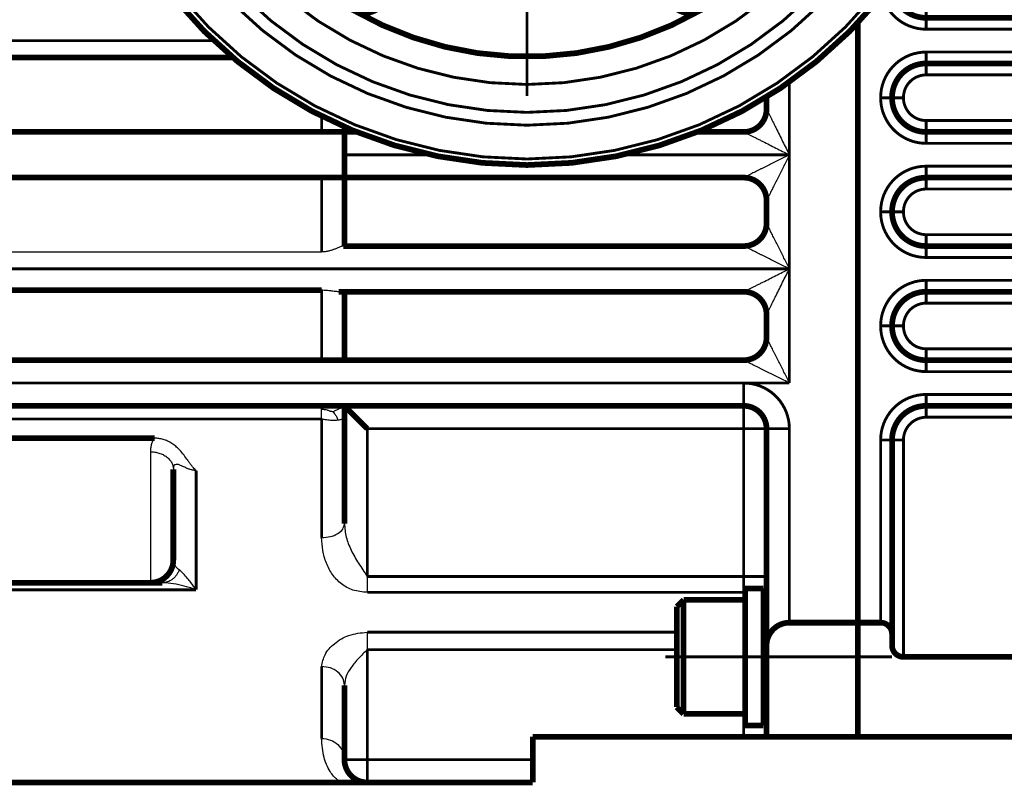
# Model space of a CAD drawing. Header units: inches. Extents: x -736 to 556, y -284 to 278.
# Tile 13 of 28: x -258 to -172, y -90 to -23. Entities that reach past the tile are written whole.
import ezdxf

# ---------------------------------------------------------------- set-up
doc = ezdxf.new("R2010")
doc.units = ezdxf.units.IN
doc.linetypes.add('DOT_CENTER', pattern=[14, 12, -1, 0, -1])
doc.layers.add('1', color=7, linetype='Continuous')

# ---------------------------------------------------------------- blocks, each defined once
blk = doc.blocks.new('1935101005_elesa_speichenhandrad_gn_522_80_k10_a_2_03__92', base_point=(-254.249, -36.15))
at = {"color": 7, "linetype": 'Continuous', "const_width": 0.5}
for points in [[(-173.999, 4.1, 1), (-253.999, 4.1, 1)], [(-198.749, 30.514, 0.267949), (-229.249, 30.514, 0.267949)], [(-229.249, 30.514, 0.57735), (-229.249, -22.314, 0.57735)], [(-226.249, 28.782, 0.57735), (-229.249, 30.514, 0.57735)], [(-198.749, 30.514, 0.57735), (-201.749, 28.782, 0.57735)], [(-198.749, -22.314, 0.57735), (-198.749, 30.514, 0.57735)], [(-216.875, 13.677, 0.050063), (-218.721, 12.915, 0.050063)], [(-215.766, 13.943, 0.028527), (-216.875, 13.677, 0.028527)], [(-213.775, 14.097, 0.050063), (-215.766, 13.943, 0.050063)], [(-212.638, 14.007, 0.028527), (-213.775, 14.097, 0.028527)], [(-210.696, 13.539, 0.050063), (-212.638, 14.007, 0.050063)], [(-218.721, 12.915, 0.028527), (-219.694, 12.32, 0.028527)], [(-209.643, 13.102, 0.028527), (-210.696, 13.539, 0.028527)], [(-207.941, 12.056, 0.050063), (-209.643, 13.102, 0.050063)], [(-219.694, 12.32, 0.050063), (-221.214, 11.024, 0.050063)], [(-207.075, 11.315, 0.028527), (-207.941, 12.056, 0.028527)], [(-221.214, 11.024, 0.028527), (-221.955, 10.158, 0.028527)], [(-205.779, 9.795, 0.050063), (-207.075, 11.315, 0.050063)], [(-221.955, 10.158, 0.050063), (-223.001, 8.455, 0.050063)], [(-205.184, 8.822, 0.028527), (-205.779, 9.795, 0.028527)], [(-223.001, 8.455, 0.028527), (-223.438, 7.402, 0.028527)], [(-204.421, 6.976, 0.050063), (-205.184, 8.822, 0.050063)], [(-223.438, 7.402, 0.050063), (-223.906, 5.461, 0.050063)], [(-204.156, 5.867, 0.028527), (-204.421, 6.976, 0.028527)], [(-204.001, 3.876, 0.050063), (-204.156, 5.867, 0.050063)], [(-223.906, 5.461, 0.028527), (-223.996, 4.324, 0.028527)], [(-253.999, 4.1, 1), (-173.999, 4.1, 1)], [(-223.996, 4.324, 0.050063), (-223.841, 2.333, 0.050063)], [(-204.092, 2.739, 0.028527), (-204.001, 3.876, 0.028527)], [(-204.56, 0.798, 0.050063), (-204.092, 2.739, 0.050063)], [(-223.841, 2.333, 0.028527), (-223.576, 1.224, 0.028527)], [(-223.576, 1.224, 0.050063), (-222.814, -0.622, 0.050063)], [(-204.997, -0.255, 0.028527), (-204.56, 0.798, 0.028527)], [(-222.814, -0.622, 0.028527), (-222.219, -1.595, 0.028527)], [(-206.042, -1.958, 0.050063), (-204.997, -0.255, 0.050063)], [(-222.219, -1.595, 0.050063), (-220.923, -3.115, 0.050063)], [(-206.784, -2.824, 0.028527), (-206.042, -1.958, 0.028527)], [(-208.304, -4.12, 0.050063), (-206.784, -2.824, 0.050063)], [(-220.923, -3.115, 0.028527), (-220.056, -3.856, 0.028527)], [(-220.056, -3.856, 0.050063), (-218.354, -4.902, 0.050063)], [(-209.276, -4.715, 0.028527), (-208.304, -4.12, 0.028527)], [(-218.354, -4.902, 0.028527), (-217.301, -5.339, 0.028527)], [(-217.301, -5.339, 0.050063), (-215.359, -5.807, 0.050063)], [(-211.123, -5.477, 0.050063), (-209.276, -4.715, 0.050063)], [(-215.359, -5.807, 0.028527), (-214.223, -5.897, 0.028527)], [(-214.223, -5.897, 0.050063), (-212.231, -5.743, 0.050063)], [(-212.231, -5.743, 0.028527), (-211.123, -5.477, 0.028527)], [(-229.249, -22.314, 0.57735), (-226.249, -20.582, 0.57735)], [(-201.749, -20.582, 0.57735), (-198.749, -22.314, 0.57735)], [(-229.249, -22.314, 0.267949), (-198.749, -22.314, 0.267949)]]:
    blk.add_lwpolyline(points, format="xyb", dxfattribs=at)
at = {"color": 124, "linetype": 'Continuous', "const_width": 0.25}
for points in [[(-253.469, 4.1, 1), (-174.528, 4.1, 1)], [(-250.509, 4.1, 1), (-177.489, 4.1, 1)], [(-249.385, 4.1, 1), (-178.613, 4.1, 1)], [(-246.939, 4.1, 1), (-181.058, 4.1, 1)]]:
    blk.add_lwpolyline(points, format="xyb", close=True, dxfattribs=at)
at = {"color": 7, "linetype": 'Continuous', "const_width": 0.5}
for points in [[(-226.249, 28.782), (-226.249, -20.582)], [(-201.749, -20.582), (-201.749, 28.782)]]:
    blk.add_lwpolyline(points, dxfattribs=at)
blk.add_lwpolyline([(-225.499, 4.1, 1), (-202.499, 4.1, 1)], format="xyb", close=True, dxfattribs=at)
at = {"layer": '1', "color": 30, "linetype": 'DOT_CENTER', "const_width": 0.25}
for points in [[(-213.999, 38.04), (-213.999, -29.84)], [(-180.058, 4.1), (-247.939, 4.1)]]:
    blk.add_lwpolyline(points, dxfattribs=at)
blk = doc.blocks.new('1935101005_elesa_speichenhandrad_gn_522_80_k10_a_2_03__93', base_point=(-254.249, -36.15))
blk.add_blockref('1935101005_elesa_speichenhandrad_gn_522_80_k10_a_2_03__92', (-254.249, -36.15))
blk = doc.blocks.new('1402040010_R4_Handradverstellung_2__95', base_point=(-254.249, -36.15))
blk.add_blockref('1935101005_elesa_speichenhandrad_gn_522_80_k10_a_2_03__93', (-254.249, -36.15))
blk = doc.blocks.new('1933100008_Schnor_Scheibe_A_6_4_4_2__112', base_point=(-195.124, -85.25))
at = {"color": 7, "linetype": 'Continuous', "const_width": 0.5}
for points in [[(-194.874, -73), (-194.874, -74)], [(-194.874, -73), (-193.274, -73)], [(-193.274, -73), (-193.274, -79)], [(-194.874, -74), (-194.874, -76)], [(-194.874, -76), (-194.874, -79)], [(-194.874, -79), (-194.874, -82)], [(-193.274, -79), (-193.274, -85)], [(-194.874, -82), (-194.874, -84)], [(-194.874, -84), (-194.874, -85)], [(-194.874, -85), (-193.274, -85)]]:
    blk.add_lwpolyline(points, dxfattribs=at)
at = {"layer": '1', "color": 30, "linetype": 'DOT_CENTER', "const_width": 0.25}
blk.add_lwpolyline([(-201.874, -79), (-181.999, -79)], dxfattribs=at)
blk = doc.blocks.new('Schraube_M_6x20_DIN_912_4_2__114', base_point=(-201.124, -84.25))
at = {"color": 7, "linetype": 'Continuous', "const_width": 0.5}
for points in [[(-200.874, -74.6), (-200.274, -74)], [(-200.274, -74), (-194.874, -74)], [(-200.274, -74), (-200.274, -84)], [(-194.874, -74), (-194.874, -76)], [(-200.874, -74.6), (-200.874, -83.4)], [(-194.874, -76), (-194.874, -79)], [(-193.274, -76), (-192.999, -76)], [(-190.999, -76), (-184.999, -76)], [(-184.999, -76), (-182.999, -76)], [(-194.874, -79), (-194.874, -82)], [(-194.874, -82), (-194.874, -84)], [(-193.274, -82), (-192.999, -82)], [(-200.874, -83.4), (-200.274, -84)], [(-200.274, -84), (-194.874, -84)]]:
    blk.add_lwpolyline(points, dxfattribs=at)
at = {"layer": '1', "color": 2, "linetype": 'Continuous', "const_width": 0.25}
for points in [[(-193.274, -76.5), (-192.999, -76.5)], [(-193.274, -81.5), (-192.999, -81.5)]]:
    blk.add_lwpolyline(points, dxfattribs=at)
blk = doc.blocks.new('1400001020_04_R4_Gehäuse_Abtrieb_B3_mit_Naben__115', base_point=(-265.249, -90.25))
at = {"color": 7, "linetype": 'Continuous', "const_width": 0.5}
for points in [[(-184.999, -23.45), (-184.999, -51.85)], [(-264.999, -26.487), (-239.775, -26.487)], [(-192.999, -29.944), (-192.999, -31)], [(-181.999, -29.99), (-181.999, -30.01)], [(-231.999, -33), (-264.999, -33)], [(-229.999, -33), (-231.999, -33)], [(-229.999, -32.561), (-229.999, -33)], [(-229.999, -34.8), (-229.999, -33)], [(-228.952, -33), (-229.999, -33)], [(-194.999, -33), (-199.046, -33)], [(-229.989, -34.8), (-229.999, -34.8)], [(-229.999, -35.2), (-229.999, -34.8)], [(-229.999, -37), (-229.999, -35.2)], [(-229.989, -34.8), (-229.989, -35)], [(-229.989, -35.2), (-229.989, -35)], [(-264.999, -37), (-231.999, -37)], [(-231.999, -37), (-229.999, -37)], [(-229.999, -37), (-229.999, -43)], [(-229.999, -37), (-194.999, -37)], [(-179.009, -37), (-177.999, -37)], [(-192.999, -39), (-192.999, -41)], [(-181.999, -39.99), (-181.999, -40.01)], [(-229.999, -43), (-230.091, -43)], [(-194.999, -43), (-229.999, -43)], [(-264.999, -46.872), (-231.999, -46.872)], [(-230.515, -47), (-229.999, -47)], [(-229.999, -47), (-229.999, -53)], [(-229.999, -47), (-194.999, -47)], [(-192.999, -49), (-192.999, -51)], [(-181.999, -50.01), (-181.999, -49.99)], [(-184.999, -51.85), (-184.999, -76)], [(-231.999, -53), (-264.999, -53)], [(-229.999, -53), (-231.999, -53)], [(-194.999, -53), (-229.999, -53)], [(-264.999, -57), (-231.999, -57)], [(-231.999, -57), (-229.999, -57)], [(-229.999, -57), (-229.999, -58.003)], [(-229.999, -57), (-194.999, -57)], [(-227.999, -59), (-229.999, -57)], [(-229.999, -58.003), (-229.999, -67.326)], [(-192.999, -59), (-192.999, -71.946)], [(-264.999, -59.839), (-246.63, -59.839)], [(-244.999, -62.556), (-244.999, -70.5)], [(-246.999, -72.5), (-264.999, -72.5)], [(-245.954, -72.5), (-246.999, -72.5)], [(-192.999, -71.946), (-192.999, -74.734)], [(-192.999, -74.734), (-192.999, -78)], [(-190.999, -76), (-184.999, -76)], [(-184.999, -76), (-184.999, -76.5)], [(-184.999, -86), (-184.999, -76.5)], [(-192.999, -86), (-192.999, -78)], [(-229.999, -81.476), (-229.999, -88)], [(-194.999, -86), (-213.499, -86)], [(-213.499, -88), (-213.499, -86)], [(-194.999, -86), (-192.999, -86)], [(-192.999, -86), (-184.999, -86)], [(-213.499, -88), (-213.499, -90)], [(-229.999, -90), (-264.999, -90)], [(-227.999, -90), (-229.999, -90)], [(-213.499, -90), (-227.999, -90)]]:
    blk.add_lwpolyline(points, dxfattribs=at)
at = {"color": 124, "linetype": 'Continuous', "const_width": 0.25}
for points in [[(-264.999, -25), (-241.443, -25)], [(-190.999, -28.626), (-190.999, -35)], [(-231.999, -31.621), (-231.999, -33)], [(-229.989, -35), (-222.436, -35)], [(-205.561, -35), (-190.999, -35)], [(-190.999, -35), (-190.999, -45)], [(-231.999, -37), (-231.999, -43.513)], [(-264.999, -45), (-190.999, -45)], [(-190.999, -45), (-190.999, -55)], [(-231.999, -46.872), (-231.999, -53)], [(-264.999, -55), (-194.999, -55)], [(-194.999, -57), (-194.999, -55)], [(-190.999, -55), (-194.999, -55)], [(-194.999, -59), (-194.999, -57)], [(-264.999, -58.158), (-231.999, -58.158)], [(-231.999, -58.158), (-231.999, -68.546)], [(-227.999, -59), (-227.999, -71.946)], [(-194.999, -59), (-227.999, -59)], [(-194.999, -59), (-192.999, -59)], [(-194.999, -71.946), (-194.999, -59)], [(-192.999, -59), (-190.999, -59)], [(-190.999, -59), (-190.999, -76)], [(-242.999, -62.667), (-242.999, -73.114)], [(-194.999, -71.946), (-227.999, -71.946)], [(-194.999, -71.946), (-194.999, -73.34)], [(-194.999, -71.946), (-192.999, -71.946)], [(-264.999, -73.114), (-242.999, -73.114)], [(-194.999, -73.34), (-227.999, -73.34)], [(-194.999, -73.34), (-194.999, -74)], [(-227.999, -76.838), (-200.874, -76.838)], [(-227.999, -78.359), (-200.874, -78.359)], [(-227.999, -78.359), (-227.999, -88)], [(-231.999, -79.845), (-231.999, -86.14)], [(-194.999, -86), (-194.999, -84)], [(-229.999, -88), (-227.999, -88)], [(-227.999, -88), (-227.999, -90)], [(-213.499, -88), (-227.999, -88)]]:
    blk.add_lwpolyline(points, dxfattribs=at)
at = {"color": 7, "linetype": 'Continuous', "const_width": 0.5}
for points in [[(-194.999, -33, 0.414214), (-192.999, -31, 0.414214)], [(-192.999, -39, 0.414214), (-194.999, -37, 0.414214)], [(-194.999, -43, 0.414208), (-192.999, -41, 0.414208)], [(-192.999, -49, 0.414214), (-194.999, -47, 0.414214)], [(-194.999, -53, 0.41421), (-192.999, -51, 0.41421)], [(-192.999, -59, 0.414214), (-194.999, -57, 0.414214)], [(-246.999, -72.5, 0.414214), (-244.999, -70.5, 0.414214)], [(-190.999, -76, 0.414214), (-192.999, -78, 0.414214)], [(-229.999, -88, 0.414214), (-227.999, -90, 0.414214)]]:
    blk.add_lwpolyline(points, format="xyb", dxfattribs=at)
at = {"color": 124, "linetype": 'Continuous', "const_width": 0.25}
blk.add_lwpolyline([(-190.999, -59, 0.414214), (-194.999, -55, 0.414214)], format="xyb", dxfattribs=at)
at = {"color": 124, "linetype": 'Continuous'}
for points, knots in [([(-192.999, -31), (-192.998, -31.002), (-192.996, -31.006), (-192.989, -31.019), (-192.977, -31.043), (-192.957, -31.083), (-192.932, -31.134), (-192.898, -31.202), (-192.855, -31.288), (-192.804, -31.389), (-192.749, -31.499), (-192.67, -31.658), (-192.565, -31.867), (-192.435, -32.128), (-192.299, -32.399), (-192.113, -32.772), (-191.875, -33.248), (-191.586, -33.826), (-191.293, -34.411), (-191.097, -34.803), (-190.999, -35)], [0, 0, 0, 0, 0.00687, 0.013741, 0.043631, 0.088416, 0.146186, 0.215035, 0.317714, 0.432045, 0.555881, 0.687074, 0.964809, 1.257441, 1.56142, 1.873194, 2.509289, 3.157016, 3.812568, 4.472136, 4.472136, 4.472136, 4.472136]), ([(-194.999, -33), (-194.997, -33.001), (-194.993, -33.003), (-194.98, -33.01), (-194.955, -33.022), (-194.916, -33.041), (-194.865, -33.067), (-194.796, -33.101), (-194.711, -33.144), (-194.61, -33.195), (-194.499, -33.25), (-194.341, -33.329), (-194.131, -33.434), (-193.871, -33.564), (-193.6, -33.699), (-193.227, -33.886), (-192.751, -34.124), (-192.173, -34.413), (-191.588, -34.706), (-191.195, -34.902), (-190.999, -35)], [0, 0, 0, 0, 0.00687, 0.013741, 0.043631, 0.088416, 0.146186, 0.215035, 0.317714, 0.432045, 0.555881, 0.687074, 0.964809, 1.257441, 1.56142, 1.873194, 2.509289, 3.157016, 3.812568, 4.472136, 4.472136, 4.472136, 4.472136]), ([(-190.999, -35), (-191.156, -35.079), (-191.47, -35.236), (-191.94, -35.471), (-192.406, -35.704), (-192.867, -35.934), (-193.246, -36.124), (-193.546, -36.273), (-193.764, -36.383), (-193.978, -36.489), (-194.184, -36.592), (-194.358, -36.679), (-194.499, -36.75), (-194.61, -36.805), (-194.711, -36.856), (-194.793, -36.897), (-194.855, -36.928), (-194.898, -36.95), (-194.935, -36.968), (-194.963, -36.982), (-194.982, -36.992), (-194.993, -36.997), (-194.997, -36.999), (-194.999, -37)], [0, 0, 0, 0, 0.52784, 1.053598, 1.575323, 2.091067, 2.598879, 2.848805, 3.094196, 3.333234, 3.564104, 3.784986, 3.916218, 4.040089, 4.154449, 4.257149, 4.313068, 4.362134, 4.40337, 4.435795, 4.458432, 4.466371, 4.472136, 4.472136, 4.472136, 4.472136]), ([(-190.999, -35), (-191.078, -35.157), (-191.235, -35.471), (-191.469, -35.941), (-191.702, -36.407), (-191.933, -36.868), (-192.123, -37.248), (-192.272, -37.547), (-192.382, -37.766), (-192.488, -37.979), (-192.591, -38.185), (-192.678, -38.359), (-192.749, -38.501), (-192.804, -38.611), (-192.855, -38.712), (-192.896, -38.794), (-192.927, -38.856), (-192.949, -38.899), (-192.967, -38.936), (-192.981, -38.965), (-192.991, -38.983), (-192.996, -38.994), (-192.998, -38.998), (-192.999, -39)], [0, 0, 0, 0, 0.52784, 1.053598, 1.575323, 2.091067, 2.598879, 2.848805, 3.094196, 3.333234, 3.564104, 3.784986, 3.91623, 4.040112, 4.154481, 4.257186, 4.313107, 4.362174, 4.403406, 4.435825, 4.45845, 4.466377, 4.472136, 4.472136, 4.472136, 4.472136]), ([(-190.999, -45), (-191.078, -44.843), (-191.235, -44.529), (-191.469, -44.059), (-191.702, -43.593), (-191.933, -43.132), (-192.123, -42.752), (-192.272, -42.453), (-192.382, -42.234), (-192.488, -42.021), (-192.591, -41.815), (-192.678, -41.641), (-192.749, -41.499), (-192.804, -41.389), (-192.855, -41.288), (-192.896, -41.206), (-192.927, -41.144), (-192.949, -41.101), (-192.967, -41.064), (-192.981, -41.035), (-192.991, -41.017), (-192.996, -41.006), (-192.998, -41.002), (-192.999, -41)], [0, 0, 0, 0, 0.52784, 1.053598, 1.575323, 2.091067, 2.598879, 2.848805, 3.094196, 3.333234, 3.564104, 3.784986, 3.91623, 4.040112, 4.154481, 4.257186, 4.313107, 4.362174, 4.403406, 4.435825, 4.45845, 4.466372, 4.472117, 4.472117, 4.472117, 4.472117]), ([(-190.999, -45), (-191.156, -44.921), (-191.47, -44.764), (-191.94, -44.529), (-192.406, -44.296), (-192.867, -44.066), (-193.246, -43.876), (-193.546, -43.727), (-193.764, -43.617), (-193.978, -43.511), (-194.184, -43.408), (-194.358, -43.321), (-194.499, -43.25), (-194.61, -43.195), (-194.711, -43.144), (-194.793, -43.103), (-194.855, -43.072), (-194.898, -43.05), (-194.935, -43.032), (-194.963, -43.018), (-194.982, -43.008), (-194.993, -43.003), (-194.997, -43.001), (-194.999, -43)], [0, 0, 0, 0, 0.52784, 1.053598, 1.575323, 2.091067, 2.598879, 2.848805, 3.094196, 3.333234, 3.564104, 3.784986, 3.916218, 4.040089, 4.154449, 4.257149, 4.313068, 4.362134, 4.40337, 4.435795, 4.458432, 4.466367, 4.472121, 4.472121, 4.472121, 4.472121]), ([(-194.999, -47), (-194.997, -46.999), (-194.993, -46.997), (-194.98, -46.99), (-194.955, -46.978), (-194.916, -46.959), (-194.865, -46.933), (-194.796, -46.899), (-194.711, -46.856), (-194.61, -46.805), (-194.499, -46.75), (-194.341, -46.671), (-194.131, -46.566), (-193.871, -46.436), (-193.6, -46.301), (-193.227, -46.114), (-192.751, -45.876), (-192.173, -45.587), (-191.588, -45.294), (-191.195, -45.098), (-190.999, -45)], [0, 0, 0, 0, 0.00687, 0.013741, 0.043631, 0.088416, 0.146186, 0.215035, 0.317714, 0.432045, 0.555881, 0.687074, 0.964809, 1.257441, 1.56142, 1.873194, 2.509289, 3.157016, 3.812568, 4.472136, 4.472136, 4.472136, 4.472136]), ([(-192.999, -49), (-192.998, -48.998), (-192.996, -48.994), (-192.989, -48.981), (-192.977, -48.957), (-192.957, -48.917), (-192.932, -48.866), (-192.898, -48.798), (-192.855, -48.712), (-192.804, -48.611), (-192.749, -48.501), (-192.67, -48.342), (-192.565, -48.133), (-192.435, -47.872), (-192.299, -47.601), (-192.113, -47.228), (-191.875, -46.752), (-191.586, -46.174), (-191.293, -45.589), (-191.097, -45.197), (-190.999, -45)], [0, 0, 0, 0, 0.00687, 0.013741, 0.043631, 0.088416, 0.146186, 0.215035, 0.317714, 0.432045, 0.555881, 0.687074, 0.964809, 1.257441, 1.56142, 1.873194, 2.509289, 3.157016, 3.812568, 4.472136, 4.472136, 4.472136, 4.472136]), ([(-190.999, -55), (-191.078, -54.843), (-191.235, -54.529), (-191.469, -54.059), (-191.702, -53.593), (-191.933, -53.132), (-192.123, -52.752), (-192.272, -52.453), (-192.382, -52.234), (-192.488, -52.021), (-192.591, -51.815), (-192.678, -51.641), (-192.749, -51.499), (-192.804, -51.389), (-192.855, -51.288), (-192.896, -51.206), (-192.927, -51.144), (-192.949, -51.101), (-192.967, -51.064), (-192.981, -51.035), (-192.991, -51.017), (-192.996, -51.006), (-192.998, -51.002), (-192.999, -51)], [0, 0, 0, 0, 0.52784, 1.053598, 1.575323, 2.091067, 2.598879, 2.848805, 3.094196, 3.333234, 3.564104, 3.784986, 3.91623, 4.040112, 4.154481, 4.257186, 4.313107, 4.362174, 4.403406, 4.435825, 4.45845, 4.466372, 4.472117, 4.472117, 4.472117, 4.472117]), ([(-190.999, -55), (-191.156, -54.921), (-191.47, -54.764), (-191.94, -54.529), (-192.406, -54.296), (-192.867, -54.066), (-193.246, -53.876), (-193.546, -53.727), (-193.764, -53.617), (-193.978, -53.511), (-194.184, -53.408), (-194.358, -53.321), (-194.499, -53.25), (-194.61, -53.195), (-194.711, -53.144), (-194.793, -53.103), (-194.855, -53.072), (-194.898, -53.05), (-194.935, -53.032), (-194.963, -53.018), (-194.982, -53.008), (-194.993, -53.003), (-194.997, -53.001), (-194.999, -53)], [0, 0, 0, 0, 0.52784, 1.053598, 1.575323, 2.091067, 2.598879, 2.848805, 3.094196, 3.333234, 3.564104, 3.784986, 3.916218, 4.040089, 4.154449, 4.257149, 4.313068, 4.362134, 4.40337, 4.435795, 4.458432, 4.466371, 4.472136, 4.472136, 4.472136, 4.472136]), ([(-231.999, -57.314), (-231.999, -57.269), (-231.999, -57.191), (-231.999, -57.1), (-231.999, -57.04), (-231.999, -57.013), (-231.999, -57)], [0, 0, 0, 0, 0.1353383, 0.2340035, 0.2740745, 0.3141455, 0.3141455, 0.3141455, 0.3141455]), ([(-231.999, -58.158), (-231.999, -58.075), (-231.999, -57.917), (-231.999, -57.692), (-231.999, -57.494), (-231.999, -57.371), (-231.999, -57.314)], [0, 0, 0, 0, 0.2482976, 0.4746378, 0.6744629, 0.8437492, 0.8437492, 0.8437492, 0.8437492]), ([(-230.981, -57.514), (-231.023, -57.512), (-231.103, -57.508), (-231.212, -57.488), (-231.306, -57.458), (-231.398, -57.417), (-231.521, -57.373), (-231.725, -57.335), (-231.893, -57.322), (-231.999, -57.314)], [0, 0, 0, 0, 0.126662, 0.237778, 0.331931, 0.422986, 0.53855, 0.723747, 1.042965, 1.042965, 1.042965, 1.042965]), ([(-230.981, -57.514), (-230.908, -57.471), (-230.769, -57.391), (-230.536, -57.276), (-230.279, -57.154), (-230.095, -57.053), (-229.999, -57)], [0, 0, 0, 0, 0.254079, 0.481376, 0.77859, 1.109069, 1.109069, 1.109069, 1.109069]), ([(-230.981, -57.514), (-230.947, -57.573), (-230.862, -57.716), (-230.659, -57.928), (-230.611, -58.146), (-230.585, -58.265)], [0, 0, 0, 0, 0.204176, 0.4997598, 0.8584169, 0.8584169, 0.8584169, 0.8584169]), ([(-230.585, -58.265), (-230.666, -58.272), (-230.882, -58.289), (-231.251, -58.277), (-231.642, -58.232), (-231.895, -58.18), (-231.999, -58.158)], [0, 0, 0, 0, 0.244586, 0.649501, 1.105056, 1.423897, 1.423897, 1.423897, 1.423897]), ([(-229.999, -58.003), (-229.999, -58.011), (-230.001, -58.032), (-230.02, -58.071), (-230.071, -58.12), (-230.136, -58.156), (-230.212, -58.188), (-230.299, -58.215), (-230.427, -58.245), (-230.527, -58.258), (-230.585, -58.265)], [0, 0, 0, 0, 0.0219998, 0.0627522, 0.1281154, 0.2302843, 0.2840858, 0.3741869, 0.5039554, 0.6775764, 0.6775764, 0.6775764, 0.6775764]), ([(-246.63, -59.839), (-246.685, -59.904), (-246.807, -60.048), (-246.92, -60.332), (-246.989, -60.666), (-246.995, -60.903), (-246.999, -61.026)], [0, 0, 0, 0, 0.254255, 0.562062, 0.905059, 1.272089, 1.272089, 1.272089, 1.272089]), ([(-246.999, -61.026), (-246.999, -61.307), (-246.999, -61.915), (-246.999, -62.885), (-246.999, -63.96), (-246.999, -65.236), (-246.999, -66.667), (-246.999, -68.183), (-246.999, -69.569), (-246.999, -70.675), (-246.999, -71.485), (-246.999, -71.967), (-246.999, -72.285), (-246.999, -72.428), (-246.999, -72.5)], [0, 0, 0, 0, 0.84349, 1.824654, 2.911183, 4.066523, 5.654784, 7.202415, 8.615779, 9.812066, 10.520925, 11.044806, 11.25965, 11.474494, 11.474494, 11.474494, 11.474494]), ([(-246.999, -61.026), (-246.877, -61.03), (-246.628, -61.041), (-246.258, -61.124), (-245.902, -61.264), (-245.583, -61.46), (-245.321, -61.704), (-245.133, -61.979), (-245.019, -62.267), (-245.006, -62.462), (-244.999, -62.556)], [0, 0, 0, 0, 0.364847, 0.745974, 1.131314, 1.50785, 1.864704, 2.195781, 2.500075, 2.780605, 2.780605, 2.780605, 2.780605]), ([(-242.999, -62.667), (-243.052, -62.666), (-243.156, -62.662), (-243.35, -62.632), (-243.579, -62.567), (-243.859, -62.453), (-244.142, -62.317), (-244.414, -62.193), (-244.646, -62.117), (-244.826, -62.128), (-244.922, -62.21), (-244.965, -62.294), (-244.994, -62.412), (-244.997, -62.5), (-244.999, -62.556)], [0, 0, 0, 0, 0.160237, 0.310218, 0.589514, 0.870083, 1.217819, 1.530669, 1.766147, 1.950188, 2.033587, 2.13438, 2.228546, 2.396807, 2.396807, 2.396807, 2.396807]), ([(-231.999, -68.546), (-231.74, -68.529), (-231.247, -68.497), (-230.608, -68.238), (-230.112, -67.852), (-230.034, -67.491), (-229.999, -67.326)], [0, 0, 0, 0, 0.770979, 1.471641, 2.058652, 2.549672, 2.549672, 2.549672, 2.549672]), ([(-229.999, -67.326), (-229.966, -67.72), (-229.9, -68.522), (-229.42, -69.686), (-228.766, -70.82), (-228.257, -71.567), (-227.999, -71.946)], [0, 0, 0, 0, 1.179303, 2.398378, 3.733249, 5.10848, 5.10848, 5.10848, 5.10848]), ([(-227.999, -73.34), (-228.427, -73.305), (-229.24, -73.238), (-230.301, -72.648), (-231.086, -71.808), (-231.616, -70.79), (-231.937, -69.685), (-231.978, -68.923), (-231.999, -68.546)], [0, 0, 0, 0, 1.275779, 2.423752, 3.543522, 4.682105, 5.835905, 6.965357, 6.965357, 6.965357, 6.965357]), ([(-244.477, -71.381), (-244.536, -71.333), (-244.688, -71.21), (-244.86, -70.991), (-244.978, -70.736), (-244.992, -70.578), (-244.999, -70.5)], [0, 0, 0, 0, 0.228118, 0.586172, 0.826097, 1.05857, 1.05857, 1.05857, 1.05857]), ([(-244.477, -71.381), (-244.512, -71.46), (-244.582, -71.617), (-244.722, -71.836), (-244.888, -72.033), (-245.078, -72.201), (-245.286, -72.335), (-245.506, -72.431), (-245.73, -72.489), (-245.88, -72.496), (-245.954, -72.5)], [0, 0, 0, 0, 0.257882, 0.51746, 0.775445, 1.028926, 1.27569, 1.514409, 1.744529, 1.966125, 1.966125, 1.966125, 1.966125]), ([(-242.999, -73.114), (-243.149, -72.902), (-243.391, -72.562), (-243.762, -72.096), (-244.058, -71.762), (-244.303, -71.519), (-244.433, -71.416), (-244.477, -71.381)], [0, 0, 0, 0, 0.77841, 1.251694, 1.786565, 2.117904, 2.28459, 2.28459, 2.28459, 2.28459]), ([(-227.999, -71.946), (-227.999, -72.074), (-227.999, -72.324), (-227.999, -72.689), (-227.999, -73.026), (-227.999, -73.24), (-227.999, -73.34)], [0, 0, 0, 0, 0.383281, 0.752355, 1.093539, 1.394185, 1.394185, 1.394185, 1.394185]), ([(-242.999, -73.114), (-243.207, -73.045), (-243.703, -72.879), (-244.519, -72.67), (-245.3, -72.525), (-245.787, -72.506), (-245.954, -72.5)], [0, 0, 0, 0, 0.658162, 1.567768, 2.527641, 3.029948, 3.029948, 3.029948, 3.029948]), ([(-194.874, -73.343), (-194.895, -73.342), (-194.936, -73.34), (-194.978, -73.34), (-194.999, -73.34)], [0, 0, 0, 0, 0.0623115, 0.1248358, 0.1248358, 0.1248358, 0.1248358]), ([(-192.999, -74.734), (-193.012, -74.608), (-193.04, -74.348), (-193.195, -74.137), (-193.274, -74.028)], [0, 0, 0, 0, 0.3738822, 0.7695165, 0.7695165, 0.7695165, 0.7695165]), ([(-231.999, -79.845), (-231.929, -79.486), (-231.777, -78.702), (-230.864, -77.748), (-229.588, -76.991), (-228.549, -76.891), (-227.999, -76.838)], [0, 0, 0, 0, 1.078265, 2.351743, 3.807726, 5.44427, 5.44427, 5.44427, 5.44427]), ([(-227.999, -76.838), (-227.999, -76.942), (-227.999, -77.17), (-227.999, -77.534), (-227.999, -77.937), (-227.999, -78.216), (-227.999, -78.359)], [0, 0, 0, 0, 0.313744, 0.683659, 1.09254, 1.521367, 1.521367, 1.521367, 1.521367]), ([(-227.999, -78.359), (-228.258, -78.615), (-228.758, -79.11), (-229.406, -79.867), (-229.894, -80.647), (-229.965, -81.21), (-229.999, -81.476)], [0, 0, 0, 0, 1.092224, 2.106209, 2.997909, 3.79185, 3.79185, 3.79185, 3.79185]), ([(-229.999, -81.476), (-230.031, -81.26), (-230.096, -80.814), (-230.576, -80.277), (-231.231, -79.915), (-231.739, -79.869), (-231.999, -79.845)], [0, 0, 0, 0, 0.642355, 1.326352, 2.065245, 2.840613, 2.840613, 2.840613, 2.840613]), ([(-231.999, -86.14), (-231.738, -86.168), (-231.22, -86.222), (-230.56, -86.646), (-230.091, -87.261), (-230.029, -87.755), (-229.999, -88)], [0, 0, 0, 0, 0.778348, 1.542225, 2.285158, 3.012916, 3.012916, 3.012916, 3.012916])]:
    blk.add_open_spline(points, degree=3, knots=knots, dxfattribs=at)
at = {"color": 7, "linetype": 'Continuous'}
for points in [[(-229.989, -35.2), (-229.99, -35.2), (-229.991, -35.2), (-229.994, -35.2), (-229.996, -35.2), (-229.998, -35.2), (-229.999, -35.2)], [(-264.999, -43.513), (-262.249, -43.513), (-256.749, -43.513), (-248.499, -43.513), (-240.249, -43.513), (-234.749, -43.513), (-231.999, -43.513)]]:
    blk.add_open_spline(points, degree=3, dxfattribs=at)
for points, knots in [([(-230.091, -43), (-230.131, -43.006), (-230.229, -43.021), (-230.39, -43.087), (-230.591, -43.168), (-230.826, -43.265), (-231.088, -43.36), (-231.377, -43.442), (-231.683, -43.501), (-231.894, -43.509), (-231.999, -43.513)], [0, 0, 0, 0, 0.122055, 0.296385, 0.517623, 0.773009, 1.057686, 1.35588, 1.672685, 1.988336, 1.988336, 1.988336, 1.988336]), ([(-230.515, -47), (-230.619, -46.994), (-230.842, -46.983), (-231.192, -46.93), (-231.583, -46.884), (-231.856, -46.876), (-231.999, -46.872)], [0, 0, 0, 0, 0.310089, 0.670088, 1.062258, 1.489689, 1.489689, 1.489689, 1.489689]), ([(-242.999, -62.667), (-243.033, -62.637), (-243.113, -62.564), (-243.247, -62.422), (-243.401, -62.235), (-243.566, -62.011), (-243.783, -61.7), (-244.064, -61.302), (-244.39, -60.91), (-244.718, -60.593), (-245.037, -60.343), (-245.4, -60.128), (-245.786, -59.968), (-246.168, -59.871), (-246.436, -59.843), (-246.588, -59.839), (-246.616, -59.839), (-246.63, -59.839)], [0, 0, 0, 0, 0.136736, 0.325161, 0.583355, 0.8635, 1.159482, 1.722808, 2.324119, 2.68488, 3.090962, 3.535734, 3.948746, 4.339672, 4.71151, 4.754039, 4.796441, 4.796441, 4.796441, 4.796441]), ([(-229.999, -90), (-230.207, -89.935), (-230.732, -89.773), (-231.359, -88.948), (-231.899, -87.722), (-231.963, -86.707), (-231.999, -86.14)], [0, 0, 0, 0, 0.642286, 1.618581, 2.956285, 4.640624, 4.640624, 4.640624, 4.640624])]:
    blk.add_open_spline(points, degree=3, knots=knots, dxfattribs=at)
blk = doc.blocks.new('1402001010_R4_Grundeinheit_B3_2__116', base_point=(-305.249, -90.25))
for name, p in [('1400001020_04_R4_Gehäuse_Abtrieb_B3_mit_Naben__115', (-265.249, -90.25)), ('1933100008_Schnor_Scheibe_A_6_4_4_2__112', (-195.124, -85.25)), ('Schraube_M_6x20_DIN_912_4_2__114', (-201.124, -84.25))]:
    blk.add_blockref(name, p)
blk = doc.blocks.new('1400011010_05_R41_Gehäuse_B3_B14_B5__117', base_point=(-185.249, -86.25))
at = {"color": 7, "linetype": 'Continuous', "const_width": 0.5}
for points in [[(-181.924, 28), (-155.999, 28)], [(-155.999, 28), (-155.999, 26.543)], [(-155.999, 26.543), (-155.999, 26.245)], [(-155.999, 26.543), (-154.499, 26.543)], [(-154.499, 26.543), (-154.499, 26)], [(-180.688, 26.245), (-155.999, 26.245)], [(-155.999, -12.758), (-155.999, 26.245)], [(-154.499, 26), (-142.999, 26)], [(-154.499, 26), (-154.499, -60)], [(-142.999, 12), (-142.999, 26)], [(-184.999, 13.547), (-184.999, -5.347)], [(-142.999, -17), (-142.999, 12)], [(-132.999, -9.728), (-132.999, -24.272)], [(-177.838, -13), (-157.989, -13)], [(-155.999, -14.99), (-155.999, -12.758)], [(-155.999, -15.01), (-155.999, -14.99)], [(-155.999, -15.01), (-155.999, -17.242)], [(-157.989, -17), (-179.009, -17)], [(-155.999, -22.758), (-155.999, -17.242)], [(-142.999, -46), (-142.999, -17)], [(-181.999, -19.99), (-181.999, -20.01)], [(-184.999, -23.45), (-184.999, -51.85)], [(-179.009, -23), (-157.989, -23)], [(-155.999, -22.758), (-155.999, -24.99)], [(-155.999, -25.01), (-155.999, -24.99)], [(-155.999, -25.01), (-155.999, -27.242)], [(-157.989, -27), (-179.009, -27)], [(-155.999, -32.758), (-155.999, -27.242)], [(-181.999, -29.99), (-181.999, -30.01)], [(-179.009, -33), (-157.989, -33)], [(-155.999, -32.758), (-155.999, -34.99)], [(-155.999, -35.01), (-155.999, -34.99)], [(-155.999, -35.01), (-155.999, -37.242)], [(-179.009, -37), (-177.999, -37)], [(-157.989, -37), (-177.999, -37)], [(-155.999, -42.758), (-155.999, -37.242)], [(-181.999, -39.99), (-181.999, -40.01)], [(-179.009, -43), (-157.989, -43)], [(-155.999, -42.758), (-155.999, -44.99)], [(-155.999, -45.01), (-155.999, -44.99)], [(-155.999, -45.01), (-155.999, -47.242)], [(-142.999, -60), (-142.999, -46)], [(-157.989, -47), (-179.009, -47)], [(-155.999, -52.758), (-155.999, -47.242)], [(-181.999, -50.01), (-181.999, -49.99)], [(-184.999, -51.85), (-184.999, -76)], [(-155.999, -52.758), (-155.999, -54.99)], [(-179.009, -53), (-157.989, -53)], [(-155.999, -55.01), (-155.999, -54.99)], [(-155.999, -55.01), (-155.999, -57.242)], [(-157.989, -57), (-179.009, -57)], [(-155.999, -60.543), (-155.999, -57.242)], [(-181.999, -77), (-181.999, -59.99)], [(-155.999, -60.543), (-154.499, -60.543)], [(-155.999, -79), (-155.999, -60.543)], [(-154.499, -60), (-154.499, -60.543)], [(-154.499, -60), (-142.999, -60)], [(-184.999, -76), (-182.999, -76)], [(-184.999, -76), (-184.999, -76.5)], [(-184.999, -86), (-184.999, -76.5)], [(-181.999, -78), (-181.999, -77)], [(-180.999, -79), (-155.999, -79)], [(-155.999, -86), (-155.999, -79)], [(-184.999, -86), (-155.999, -86)]]:
    blk.add_lwpolyline(points, dxfattribs=at)
at = {"color": 124, "linetype": 'Continuous', "const_width": 0.25}
for points in [[(-157.989, -12), (-177.382, -12)], [(-157.989, -13), (-157.989, -14)], [(-178.328, -14), (-157.989, -14)], [(-155.999, -14.99), (-156.999, -14.99)], [(-156.999, -15.01), (-156.999, -14.99)], [(-156.999, -15.01), (-155.999, -15.01)], [(-157.989, -16), (-179.009, -16)], [(-179.009, -17), (-179.009, -16)], [(-157.989, -17), (-157.989, -16)], [(-179.009, -17), (-179.009, -18)], [(-157.989, -17), (-157.989, -18)], [(-157.989, -18), (-179.009, -18)], [(-182.082, -20.01), (-181.999, -20.01)], [(-182.067, -19.99), (-181.999, -19.99)], [(-180.999, -19.99), (-181.999, -19.99)], [(-180.999, -20.01), (-181.999, -20.01)], [(-180.999, -20.01), (-180.999, -19.99)], [(-157.989, -22), (-179.009, -22)], [(-179.009, -22), (-179.009, -23)], [(-157.989, -22), (-157.989, -23)], [(-179.009, -24), (-179.009, -23)], [(-157.989, -23), (-157.989, -24)], [(-179.009, -24), (-157.989, -24)], [(-156.999, -25.01), (-156.999, -24.99)], [(-156.999, -24.99), (-155.999, -24.99)], [(-156.999, -25.01), (-155.999, -25.01)], [(-157.989, -26), (-179.009, -26)], [(-179.009, -26), (-179.009, -27)], [(-157.989, -26), (-157.989, -27)], [(-179.009, -27), (-179.009, -28)], [(-157.989, -27), (-157.989, -28)], [(-157.989, -28), (-179.009, -28)], [(-182.999, -29.99), (-181.999, -29.99)], [(-182.999, -30.01), (-182.999, -29.99)], [(-182.999, -30.01), (-181.999, -30.01)], [(-180.999, -29.99), (-181.999, -29.99)], [(-180.999, -30.01), (-181.999, -30.01)], [(-180.999, -30.01), (-180.999, -29.99)], [(-157.989, -32), (-179.009, -32)], [(-179.009, -32), (-179.009, -33)], [(-157.989, -33), (-157.989, -32)], [(-179.009, -34), (-179.009, -33)], [(-157.989, -33), (-157.989, -34)], [(-179.009, -34), (-157.989, -34)], [(-156.999, -35.01), (-156.999, -34.99)], [(-156.999, -34.99), (-155.999, -34.99)], [(-156.999, -35.01), (-155.999, -35.01)], [(-157.989, -36), (-179.009, -36)], [(-179.009, -37), (-179.009, -36)], [(-157.989, -37), (-157.989, -36)], [(-179.009, -37), (-179.009, -38)], [(-157.989, -37), (-157.989, -38)], [(-157.989, -38), (-179.009, -38)], [(-182.999, -39.99), (-181.999, -39.99)], [(-182.999, -40.01), (-182.999, -39.99)], [(-182.999, -40.01), (-181.999, -40.01)], [(-180.999, -39.99), (-181.999, -39.99)], [(-180.999, -40.01), (-181.999, -40.01)], [(-180.999, -40.01), (-180.999, -39.99)], [(-157.989, -42), (-179.009, -42)], [(-179.009, -42), (-179.009, -43)], [(-157.989, -42), (-157.989, -43)], [(-179.009, -44), (-179.009, -43)], [(-157.989, -43), (-157.989, -44)], [(-179.009, -44), (-157.989, -44)], [(-156.999, -45.01), (-156.999, -44.99)], [(-156.999, -44.99), (-155.999, -44.99)], [(-156.999, -45.01), (-155.999, -45.01)], [(-157.989, -46), (-179.009, -46)], [(-179.009, -47), (-179.009, -46)], [(-157.989, -47), (-157.989, -46)], [(-179.009, -47), (-179.009, -48)], [(-157.989, -47), (-157.989, -48)], [(-157.989, -48), (-179.009, -48)], [(-182.999, -50.01), (-182.999, -49.99)], [(-182.999, -49.99), (-181.999, -49.99)], [(-182.999, -50.01), (-181.999, -50.01)], [(-180.999, -49.99), (-181.999, -49.99)], [(-180.999, -50.01), (-181.999, -50.01)], [(-180.999, -50.01), (-180.999, -49.99)], [(-157.989, -52), (-179.009, -52)], [(-179.009, -52), (-179.009, -53)], [(-157.989, -53), (-157.989, -52)], [(-179.009, -53), (-179.009, -54)], [(-157.989, -53), (-157.989, -54)], [(-179.009, -54), (-157.989, -54)], [(-156.999, -54.99), (-155.999, -54.99)], [(-156.999, -55.01), (-156.999, -54.99)], [(-156.999, -55.01), (-155.999, -55.01)], [(-179.009, -56), (-179.009, -57)], [(-157.989, -56), (-179.009, -56)], [(-157.989, -57), (-157.989, -56)], [(-179.009, -57), (-179.009, -58)], [(-157.989, -57), (-157.989, -58)], [(-157.989, -58), (-179.009, -58)], [(-182.999, -59.99), (-181.999, -59.99)], [(-182.999, -76), (-182.999, -59.99)], [(-180.999, -59.99), (-181.999, -59.99)], [(-180.999, -79), (-180.999, -59.99)]]:
    blk.add_lwpolyline(points, dxfattribs=at)
for points in [[(-155.999, -12.758, 0.184097), (-157.989, -12, 0.184097)], [(-156.999, -14.99, 0.414214), (-157.989, -14, 0.414214)], [(-157.989, -16, 0.414214), (-156.999, -15.01, 0.414214)], [(-179.009, -16, 0.026358), (-179.429, -16.022, 0.026358)], [(-157.989, -18, 0.184097), (-155.999, -17.242, 0.184097)], [(-179.009, -18, 0.414214), (-180.999, -19.99, 0.414214)], [(-180.999, -20.01, 0.414214), (-179.009, -22, 0.414214)], [(-182.869, -21.019, 0.341191), (-179.009, -24, 0.341191)], [(-155.999, -22.758, 0.184097), (-157.989, -22, 0.184097)], [(-156.999, -24.99, 0.414214), (-157.989, -24, 0.414214)], [(-157.989, -26, 0.414214), (-156.999, -25.01, 0.414214)], [(-179.009, -26, 0.414214), (-182.999, -29.99, 0.414214)], [(-157.989, -28, 0.184097), (-155.999, -27.242, 0.184097)], [(-179.009, -28, 0.414214), (-180.999, -29.99, 0.414214)], [(-182.999, -30.01, 0.414214), (-179.009, -34, 0.414214)], [(-180.999, -30.01, 0.414214), (-179.009, -32, 0.414214)], [(-155.999, -32.758, 0.184097), (-157.989, -32, 0.184097)], [(-156.999, -34.99, 0.414214), (-157.989, -34, 0.414214)], [(-157.989, -36, 0.414214), (-156.999, -35.01, 0.414214)], [(-179.009, -36, 0.414214), (-182.999, -39.99, 0.414214)], [(-179.009, -38, 0.414214), (-180.999, -39.99, 0.414214)], [(-157.989, -38, 0.184097), (-155.999, -37.242, 0.184097)], [(-182.999, -40.01, 0.414214), (-179.009, -44, 0.414214)], [(-180.999, -40.01, 0.414214), (-179.009, -42, 0.414214)], [(-155.999, -42.758, 0.184097), (-157.989, -42, 0.184097)], [(-156.999, -44.99, 0.414214), (-157.989, -44, 0.414214)], [(-157.989, -46, 0.414214), (-156.999, -45.01, 0.414214)], [(-179.009, -46, 0.414214), (-182.999, -49.99, 0.414214)], [(-157.989, -48, 0.184097), (-155.999, -47.242, 0.184097)], [(-179.009, -48, 0.414214), (-180.999, -49.99, 0.414214)], [(-182.999, -50.01, 0.414214), (-179.009, -54, 0.414214)], [(-180.999, -50.01, 0.414214), (-179.009, -52, 0.414214)], [(-155.999, -52.758, 0.184097), (-157.989, -52, 0.184097)], [(-156.999, -54.99, 0.414214), (-157.989, -54, 0.414214)], [(-157.989, -56, 0.414214), (-156.999, -55.01, 0.414214)], [(-179.009, -56, 0.414214), (-182.999, -59.99, 0.414214)], [(-157.989, -58, 0.184097), (-155.999, -57.242, 0.184097)], [(-179.009, -58, 0.414214), (-180.999, -59.99, 0.414214)]]:
    blk.add_lwpolyline(points, format="xyb", dxfattribs=at)
at = {"color": 7, "linetype": 'Continuous', "const_width": 0.5}
for points in [[(-155.999, -14.99, 0.414214), (-157.989, -13, 0.414214)], [(-157.989, -17, 0.414214), (-155.999, -15.01, 0.414214)], [(-179.009, -17, 0.09923), (-180.161, -17.231, 0.09923)], [(-181.997, -19.898, 0.007684), (-181.999, -19.99, 0.007684)], [(-181.999, -20.01, 0.414214), (-179.009, -23, 0.414214)], [(-155.999, -24.99, 0.414214), (-157.989, -23, 0.414214)], [(-157.989, -27, 0.414214), (-155.999, -25.01, 0.414214)], [(-179.009, -27, 0.414214), (-181.999, -29.99, 0.414214)], [(-181.999, -30.01, 0.414214), (-179.009, -33, 0.414214)], [(-155.999, -34.99, 0.414214), (-157.989, -33, 0.414214)], [(-157.989, -37, 0.414214), (-155.999, -35.01, 0.414214)], [(-179.009, -37, 0.414214), (-181.999, -39.99, 0.414214)], [(-181.999, -40.01, 0.414214), (-179.009, -43, 0.414214)], [(-155.999, -44.99, 0.414214), (-157.989, -43, 0.414214)], [(-157.989, -47, 0.414214), (-155.999, -45.01, 0.414214)], [(-179.009, -47, 0.414214), (-181.999, -49.99, 0.414214)], [(-181.999, -50.01, 0.414214), (-179.009, -53, 0.414214)], [(-155.999, -54.99, 0.414214), (-157.989, -53, 0.414214)], [(-157.989, -57, 0.414214), (-155.999, -55.01, 0.414214)], [(-179.009, -57, 0.414214), (-181.999, -59.99, 0.414214)], [(-181.999, -77, 0.414214), (-182.999, -76, 0.414214)], [(-181.999, -78, 0.414214), (-180.999, -79, 0.414214)]]:
    blk.add_lwpolyline(points, format="xyb", dxfattribs=at)
at = {"color": 124, "linetype": 'Continuous'}
blk.add_open_spline([(-157.989, -13), (-157.989, -12.988), (-157.989, -12.965), (-157.989, -12.91), (-157.989, -12.824), (-157.989, -12.697), (-157.989, -12.541), (-157.989, -12.368), (-157.989, -12.185), (-157.989, -12.062), (-157.989, -12)], degree=3, knots=[0, 0, 0, 0, 0.0351058, 0.0702117, 0.1641838, 0.2928931, 0.4509905, 0.6319051, 0.8126343, 0.9999998, 0.9999998, 0.9999998, 0.9999998], dxfattribs=at)
at = {"layer": '1', "color": 30, "linetype": 'DOT_CENTER', "const_width": 0.25}
blk.add_lwpolyline([(-156.999, -17), (-140.999, -17)], dxfattribs=at)
blk = doc.blocks.new('1402011040_01_R41_B5_2__121', base_point=(-185.249, -86.25))
blk.add_blockref('1400011010_05_R41_Gehäuse_B3_B14_B5__117', (-185.249, -86.25))
blk = doc.blocks.new('R41_B5_HV_Motor__122', base_point=(-554.749, -90.25))
for name, p in [('1402040010_R4_Handradverstellung_2__95', (-254.249, -36.15)), ('1402011040_01_R41_B5_2__121', (-185.249, -86.25)), ('1402001010_R4_Grundeinheit_B3_2__116', (-305.249, -90.25))]:
    blk.add_blockref(name, p)
blk = doc.blocks.new('Vordans1', base_point=(-327.499, 0))
blk.add_blockref('R41_B5_HV_Motor__122', (-554.749, -90.25))

msp = doc.modelspace()

# ---------------------------------------------------------------- block references
msp.add_blockref('Vordans1', (-327.499, 0))

doc.saveas('drawing.dxf')
